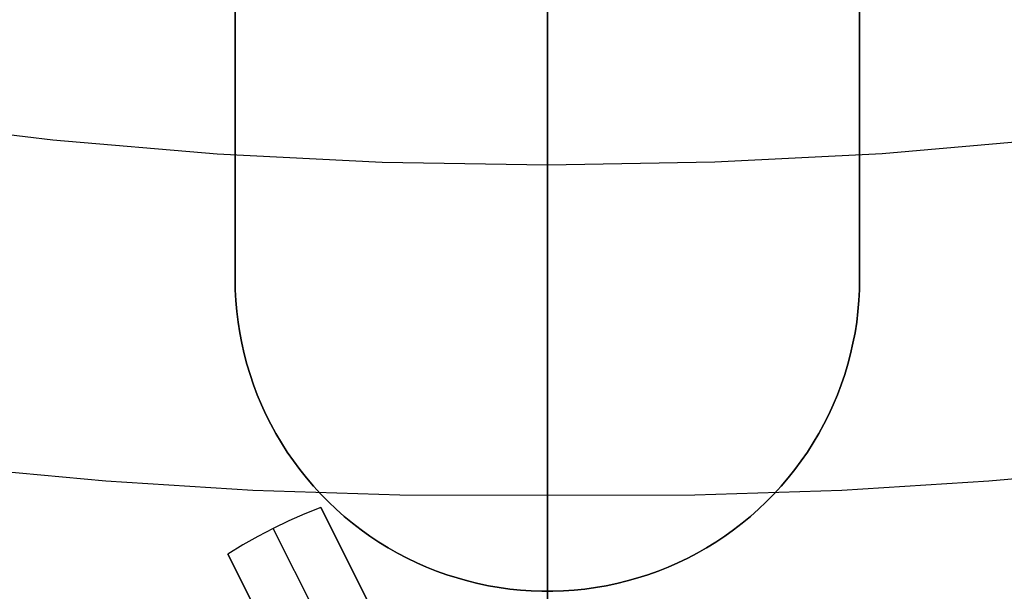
# Model space of a CAD drawing. Header units: millimetres. Extents: x 6038 to 7358, y -8545 to -7225.
# Tile 66 of 256: x 6693.25 to 6702.71, y -7935.8 to -7930.3. Entities that reach past the tile are written whole.
import ezdxf

# ---------------------------------------------------------------- set-up
doc = ezdxf.new("R2010")
doc.units = ezdxf.units.MM
doc.layers.add('color', color=7, linetype='Continuous')

msp = doc.modelspace()

# ---------------------------------------------------------------- linework, layer by layer
at = {"color": 7, "true_color": 0xffffff}
for p, q in [((6695.3164, -7920.7957, 261.0594), (6695.3164, -7932.7957, 261.0594)), ((6695.3164, -7932.7957, 258.0594), (6695.3164, -7920.7957, 258.0594)), ((6695.3164, -7920.7957, 259.5594), (6695.3164, -7932.7957, 259.5594)), ((6695.3164, -7932.7957, 258.0594), (6695.3164, -7920.7957, 258.0594)), ((6695.3164, -7920.7957, 261.0594), (6695.3164, -7932.7957, 261.0594)), ((6701.3164, -7932.7957, 261.0594), (6701.3164, -7920.7957, 261.0594)), ((6701.3164, -7920.7957, 258.0594), (6701.3164, -7932.7957, 258.0594)), ((6701.3164, -7932.7957, 259.5594), (6701.3164, -7920.7957, 259.5594)), ((6701.3164, -7920.7957, 258.0594), (6701.3164, -7932.7957, 258.0594)), ((6701.3164, -7932.7957, 261.0594), (6701.3164, -7920.7957, 261.0594)), ((6698.3164, -7930.8018, 202.9273), (6698.3164, -7929.7941, 202.4496)), ((6698.3164, -7930.8018, 202.9273), (6698.3164, -7929.7941, 202.4496)), ((6698.3164, -7930.4678, 104.8794), (6698.3164, -7930.0745, 104.9496)), ((6698.3164, -7930.4678, 104.8794), (6698.3164, -7930.0745, 104.9496)), ((6698.3164, -7931.1495, 201.9837), (6698.3164, -7930.1058, 201.4932)), ((6698.3164, -7931.1495, 201.9837), (6698.3164, -7930.1058, 201.4932)), ((6698.3164, -7930.3326, 61.5081), (6698.3164, -7930.2842, 61.4584)), ((6698.3164, -7930.3326, 61.5081), (6698.3164, -7930.2842, 61.4584)), ((6698.3164, -7930.3827, 61.5561), (6698.3164, -7930.3326, 61.5081)), ((6698.3164, -7930.3827, 61.5561), (6698.3164, -7930.3326, 61.5081)), ((6698.3164, -7930.4343, 61.6024), (6698.3164, -7930.3827, 61.5561)), ((6698.3164, -7930.4343, 61.6024), (6698.3164, -7930.3827, 61.5561)), ((6698.3164, -7930.4875, 61.6469), (6698.3164, -7930.4343, 61.6024)), ((6698.3164, -7930.4875, 61.6469), (6698.3164, -7930.4343, 61.6024)), ((6698.3164, -7930.8585, 104.7962), (6698.3164, -7930.4678, 104.8794)), ((6698.3164, -7930.8585, 104.7962), (6698.3164, -7930.4678, 104.8794)), ((6698.3164, -7930.5422, 61.6896), (6698.3164, -7930.4875, 61.6469)), ((6698.3164, -7930.5422, 61.6896), (6698.3164, -7930.4875, 61.6469)), ((6698.3164, -7930.5983, 61.7304), (6698.3164, -7930.5422, 61.6896)), ((6698.3164, -7930.5983, 61.7304), (6698.3164, -7930.5422, 61.6896)), ((6698.3164, -7930.6558, 61.7693), (6698.3164, -7930.5983, 61.7304)), ((6698.3164, -7930.6558, 61.7693), (6698.3164, -7930.5983, 61.7304)), ((6698.3164, -7930.7145, 61.8062), (6698.3164, -7930.6558, 61.7693)), ((6698.3164, -7930.7145, 61.8062), (6698.3164, -7930.6558, 61.7693)), ((6698.3164, -7930.7745, 61.8411), (6698.3164, -7930.7145, 61.8062)), ((6698.3164, -7930.7745, 61.8411), (6698.3164, -7930.7145, 61.8062)), ((6698.3164, -7930.8356, 61.8739), (6698.3164, -7930.7745, 61.8411)), ((6698.3164, -7930.8356, 61.8739), (6698.3164, -7930.7745, 61.8411)), ((6698.3164, -7931.7923, 203.4397), (6698.3164, -7930.8018, 202.9273)), ((6698.3164, -7931.7923, 203.4397), (6698.3164, -7930.8018, 202.9273)), ((6698.3164, -7930.8978, 61.9047), (6698.3164, -7930.8356, 61.8739)), ((6698.3164, -7930.8978, 61.9047), (6698.3164, -7930.8356, 61.8739)), ((6698.3164, -7931.2463, 104.7002), (6698.3164, -7930.8585, 104.7962)), ((6698.3164, -7931.2463, 104.7002), (6698.3164, -7930.8585, 104.7962)), ((6698.3164, -7930.961, 61.9333), (6698.3164, -7930.8978, 61.9047)), ((6698.3164, -7930.961, 61.9333), (6698.3164, -7930.8978, 61.9047)), ((6698.3164, -7931.0251, 61.9597), (6698.3164, -7930.961, 61.9333)), ((6698.3164, -7931.0251, 61.9597), (6698.3164, -7930.961, 61.9333)), ((6698.3164, -7931.0901, 61.984), (6698.3164, -7931.0251, 61.9597)), ((6698.3164, -7931.0901, 61.984), (6698.3164, -7931.0251, 61.9597)), ((6698.3164, -7931.1558, 62.006), (6698.3164, -7931.0901, 61.984)), ((6698.3164, -7931.1558, 62.006), (6698.3164, -7931.0901, 61.984)), ((6698.3164, -7932.1755, 202.5103), (6698.3164, -7931.1495, 201.9837)), ((6698.3164, -7932.1755, 202.5103), (6698.3164, -7931.1495, 201.9837)), ((6698.3164, -7931.2223, 62.0258), (6698.3164, -7931.1558, 62.006)), ((6698.3164, -7931.2223, 62.0258), (6698.3164, -7931.1558, 62.006)), ((6698.3164, -7931.2894, 62.0434), (6698.3164, -7931.2223, 62.0258)), ((6698.3164, -7931.2894, 62.0434), (6698.3164, -7931.2223, 62.0258)), ((6698.3164, -7931.6307, 104.5914), (6698.3164, -7931.2463, 104.7002)), ((6698.3164, -7931.6307, 104.5914), (6698.3164, -7931.2463, 104.7002)), ((6693.5647, -7931.4604, 62.1), (6691.9892, -7931.2736, 62.1)), ((6693.5647, -7931.4604, 62.1), (6691.9892, -7931.2736, 62.1)), ((6698.3164, -7931.3571, 62.0586), (6698.3164, -7931.2894, 62.0434)), ((6698.3164, -7931.3571, 62.0586), (6698.3164, -7931.2894, 62.0434)), ((6698.3164, -7931.4253, 62.0716), (6698.3164, -7931.3571, 62.0586)), ((6698.3164, -7931.4253, 62.0716), (6698.3164, -7931.3571, 62.0586)), ((6698.3164, -7931.4938, 62.0822), (6698.3164, -7931.4253, 62.0716)), ((6698.3164, -7931.4938, 62.0822), (6698.3164, -7931.4253, 62.0716)), ((6703.1345, -7931.4536, 62.1), (6701.5316, -7931.591, 62.1)), ((6703.1345, -7931.4536, 62.1), (6701.5316, -7931.591, 62.1)), ((6695.1456, -7931.5941, 62.1), (6693.5647, -7931.4604, 62.1)), ((6695.1456, -7931.5941, 62.1), (6693.5647, -7931.4604, 62.1)), ((6698.3164, -7931.5627, 62.0905), (6698.3164, -7931.4938, 62.0822)), ((6698.3164, -7931.5627, 62.0905), (6698.3164, -7931.4938, 62.0822)), ((6696.7301, -7931.6743, 62.1), (6695.1456, -7931.5941, 62.1)), ((6696.7301, -7931.6743, 62.1), (6695.1456, -7931.5941, 62.1)), ((6698.3164, -7931.6318, 62.0964), (6698.3164, -7931.5627, 62.0905)), ((6698.3164, -7931.6318, 62.0964), (6698.3164, -7931.5627, 62.0905)), ((6698.3164, -7932.0114, 104.4701), (6698.3164, -7931.6307, 104.5914)), ((6698.3164, -7932.0114, 104.4701), (6698.3164, -7931.6307, 104.5914)), ((6698.3164, -7931.7011, 62.1), (6698.3164, -7931.6318, 62.0964)), ((6698.3164, -7931.7011, 62.1), (6698.3164, -7931.6318, 62.0964)), ((6701.5316, -7931.591, 62.1), (6699.9249, -7931.6736, 62.1)), ((6701.5316, -7931.591, 62.1), (6699.9249, -7931.6736, 62.1)), ((6698.3164, -7931.7011, 62.1), (6696.7301, -7931.6743, 62.1)), ((6698.3164, -7931.7011, 62.1), (6696.7301, -7931.6743, 62.1)), ((6699.9249, -7931.6736, 62.1), (6698.3164, -7931.7011, 62.1)), ((6699.9249, -7931.6736, 62.1), (6698.3164, -7931.7011, 62.1)), ((6698.3164, -7936.2574, 62.1), (6698.3164, -7931.7011, 62.1)), ((6698.3164, -7936.2574, 62.1), (6698.3164, -7931.7011, 62.1)), ((6698.3164, -7932.7645, 203.9861), (6698.3164, -7931.7923, 203.4397)), ((6698.3164, -7932.7645, 203.9861), (6698.3164, -7931.7923, 203.4397)), ((6698.3164, -7932.3878, 104.3362), (6698.3164, -7932.0114, 104.4701)), ((6698.3164, -7932.3878, 104.3362), (6698.3164, -7932.0114, 104.4701)), ((6698.3164, -7933.1826, 203.0723), (6698.3164, -7932.1755, 202.5103)), ((6698.3164, -7933.1826, 203.0723), (6698.3164, -7932.1755, 202.5103)), ((6698.3164, -7932.7596, 104.1901), (6698.3164, -7932.3878, 104.3362)), ((6698.3164, -7932.7596, 104.1901), (6698.3164, -7932.3878, 104.3362)), ((6698.3164, -7933.1263, 104.0317), (6698.3164, -7932.7596, 104.1901)), ((6698.3164, -7933.1263, 104.0317), (6698.3164, -7932.7596, 104.1901)), ((6698.3164, -7933.7171, 204.566), (6698.3164, -7932.7645, 203.9861)), ((6698.3164, -7933.7171, 204.566), (6698.3164, -7932.7645, 203.9861)), ((6695.3164, -7932.7957, 258.0594), (6695.3181, -7932.8993, 258.0594)), ((6695.3164, -7932.7957, 261.0594), (6695.3164, -7932.7957, 258.0594)), ((6695.3181, -7932.8993, 261.0594), (6695.3164, -7932.7957, 261.0594)), ((6695.3181, -7932.8993, 259.5594), (6695.3164, -7932.7957, 259.5594)), ((6695.3164, -7932.7957, 261.0594), (6695.3164, -7932.7957, 258.0594)), ((6695.3164, -7932.7957, 258.0594), (6695.3181, -7932.8993, 258.0594)), ((6695.3181, -7932.8993, 261.0594), (6695.3164, -7932.7957, 261.0594)), ((6701.3146, -7932.8993, 258.0594), (6701.3164, -7932.7957, 258.0594)), ((6701.3164, -7932.7957, 261.0594), (6701.3146, -7932.8993, 261.0594)), ((6701.3164, -7932.7957, 259.5594), (6701.3146, -7932.8993, 259.5594)), ((6701.3146, -7932.8993, 258.0594), (6701.3164, -7932.7957, 258.0594)), ((6701.3164, -7932.7957, 261.0594), (6701.3146, -7932.8993, 261.0594)), ((6701.3164, -7932.7957, 258.0594), (6701.3164, -7932.7957, 261.0594)), ((6701.3164, -7932.7957, 258.0594), (6701.3164, -7932.7957, 261.0594)), ((6695.3181, -7932.8993, 258.0594), (6695.3235, -7933.0027, 258.0594)), ((6695.3235, -7933.0027, 261.0594), (6695.3181, -7932.8993, 261.0594)), ((6695.3235, -7933.0027, 259.5594), (6695.3181, -7932.8993, 259.5594)), ((6695.3181, -7932.8993, 258.0594), (6695.3235, -7933.0027, 258.0594)), ((6695.3235, -7933.0027, 261.0594), (6695.3181, -7932.8993, 261.0594)), ((6701.3092, -7933.0027, 258.0594), (6701.3146, -7932.8993, 258.0594)), ((6701.3146, -7932.8993, 261.0594), (6701.3092, -7933.0027, 261.0594)), ((6701.3146, -7932.8993, 259.5594), (6701.3092, -7933.0027, 259.5594)), ((6701.3092, -7933.0027, 258.0594), (6701.3146, -7932.8993, 258.0594)), ((6701.3146, -7932.8993, 261.0594), (6701.3092, -7933.0027, 261.0594)), ((6695.3235, -7933.0027, 258.0594), (6695.3324, -7933.1059, 258.0594)), ((6695.3324, -7933.1059, 261.0594), (6695.3235, -7933.0027, 261.0594)), ((6695.3324, -7933.1059, 259.5594), (6695.3235, -7933.0027, 259.5594)), ((6695.3235, -7933.0027, 258.0594), (6695.3324, -7933.1059, 258.0594)), ((6695.3324, -7933.1059, 261.0594), (6695.3235, -7933.0027, 261.0594)), ((6701.3003, -7933.1059, 258.0594), (6701.3092, -7933.0027, 258.0594)), ((6701.3092, -7933.0027, 261.0594), (6701.3003, -7933.1059, 261.0594)), ((6701.3092, -7933.0027, 259.5594), (6701.3003, -7933.1059, 259.5594)), ((6701.3003, -7933.1059, 258.0594), (6701.3092, -7933.0027, 258.0594)), ((6701.3092, -7933.0027, 261.0594), (6701.3003, -7933.1059, 261.0594)), ((6695.3324, -7933.1059, 258.0594), (6695.3449, -7933.2087, 258.0594)), ((6695.3449, -7933.2087, 261.0594), (6695.3324, -7933.1059, 261.0594)), ((6695.3449, -7933.2087, 259.5594), (6695.3324, -7933.1059, 259.5594)), ((6695.3324, -7933.1059, 258.0594), (6695.3449, -7933.2087, 258.0594)), ((6695.3449, -7933.2087, 261.0594), (6695.3324, -7933.1059, 261.0594)), ((6698.3164, -7933.4877, 103.8613), (6698.3164, -7933.1263, 104.0317)), ((6698.3164, -7933.4877, 103.8613), (6698.3164, -7933.1263, 104.0317)), ((6701.2878, -7933.2087, 258.0594), (6701.3003, -7933.1059, 258.0594)), ((6701.3003, -7933.1059, 261.0594), (6701.2878, -7933.2087, 261.0594)), ((6701.3003, -7933.1059, 259.5594), (6701.2878, -7933.2087, 259.5594)), ((6701.2878, -7933.2087, 258.0594), (6701.3003, -7933.1059, 258.0594)), ((6701.3003, -7933.1059, 261.0594), (6701.2878, -7933.2087, 261.0594)), ((6695.3449, -7933.2087, 258.0594), (6695.3609, -7933.311, 258.0594)), ((6695.3609, -7933.311, 261.0594), (6695.3449, -7933.2087, 261.0594)), ((6695.3609, -7933.311, 259.5594), (6695.3449, -7933.2087, 259.5594)), ((6695.3449, -7933.2087, 258.0594), (6695.3609, -7933.311, 258.0594)), ((6695.3609, -7933.311, 261.0594), (6695.3449, -7933.2087, 261.0594)), ((6698.3164, -7934.1695, 203.669), (6698.3164, -7933.1826, 203.0723)), ((6698.3164, -7934.1695, 203.669), (6698.3164, -7933.1826, 203.0723)), ((6701.2718, -7933.311, 258.0594), (6701.2878, -7933.2087, 258.0594)), ((6701.2878, -7933.2087, 261.0594), (6701.2718, -7933.311, 261.0594)), ((6701.2878, -7933.2087, 259.5594), (6701.2718, -7933.311, 259.5594)), ((6701.2718, -7933.311, 258.0594), (6701.2878, -7933.2087, 258.0594)), ((6701.2878, -7933.2087, 261.0594), (6701.2718, -7933.311, 261.0594)), ((6695.3609, -7933.311, 258.0594), (6695.3805, -7933.4127, 258.0594)), ((6695.3805, -7933.4127, 261.0594), (6695.3609, -7933.311, 261.0594)), ((6695.3805, -7933.4127, 259.5594), (6695.3609, -7933.311, 259.5594)), ((6695.3609, -7933.311, 258.0594), (6695.3805, -7933.4127, 258.0594)), ((6695.3805, -7933.4127, 261.0594), (6695.3609, -7933.311, 261.0594)), ((6701.2522, -7933.4127, 258.0594), (6701.2718, -7933.311, 258.0594)), ((6701.2718, -7933.311, 261.0594), (6701.2522, -7933.4127, 261.0594)), ((6701.2718, -7933.311, 259.5594), (6701.2522, -7933.4127, 259.5594)), ((6701.2522, -7933.4127, 258.0594), (6701.2718, -7933.311, 258.0594)), ((6701.2718, -7933.311, 261.0594), (6701.2522, -7933.4127, 261.0594)), ((6695.3805, -7933.4127, 258.0594), (6695.4035, -7933.5137, 258.0594)), ((6695.4035, -7933.5137, 261.0594), (6695.3805, -7933.4127, 261.0594)), ((6695.4035, -7933.5137, 259.5594), (6695.3805, -7933.4127, 259.5594)), ((6695.3805, -7933.4127, 258.0594), (6695.4035, -7933.5137, 258.0594)), ((6695.4035, -7933.5137, 261.0594), (6695.3805, -7933.4127, 261.0594)), ((6701.2292, -7933.5137, 258.0594), (6701.2522, -7933.4127, 258.0594)), ((6701.2522, -7933.4127, 261.0594), (6701.2292, -7933.5137, 261.0594)), ((6701.2522, -7933.4127, 259.5594), (6701.2292, -7933.5137, 259.5594)), ((6701.2292, -7933.5137, 258.0594), (6701.2522, -7933.4127, 258.0594)), ((6701.2522, -7933.4127, 261.0594), (6701.2292, -7933.5137, 261.0594)), ((6695.4035, -7933.5137, 258.0594), (6695.43, -7933.6138, 258.0594)), ((6695.43, -7933.6138, 261.0594), (6695.4035, -7933.5137, 261.0594)), ((6695.43, -7933.6138, 259.5594), (6695.4035, -7933.5137, 259.5594)), ((6695.4035, -7933.5137, 258.0594), (6695.43, -7933.6138, 258.0594)), ((6695.43, -7933.6138, 261.0594), (6695.4035, -7933.5137, 261.0594)), ((6698.3164, -7933.8432, 103.6792), (6698.3164, -7933.4877, 103.8613)), ((6698.3164, -7933.8432, 103.6792), (6698.3164, -7933.4877, 103.8613)), ((6701.2027, -7933.6138, 258.0594), (6701.2292, -7933.5137, 258.0594)), ((6701.2292, -7933.5137, 261.0594), (6701.2027, -7933.6138, 261.0594)), ((6701.2292, -7933.5137, 259.5594), (6701.2027, -7933.6138, 259.5594)), ((6701.2027, -7933.6138, 258.0594), (6701.2292, -7933.5137, 258.0594)), ((6701.2292, -7933.5137, 261.0594), (6701.2027, -7933.6138, 261.0594)), ((6695.43, -7933.6138, 258.0594), (6695.46, -7933.7129, 258.0594)), ((6695.46, -7933.7129, 261.0594), (6695.43, -7933.6138, 261.0594)), ((6695.46, -7933.7129, 259.5594), (6695.43, -7933.6138, 259.5594)), ((6695.43, -7933.6138, 258.0594), (6695.46, -7933.7129, 258.0594)), ((6695.46, -7933.7129, 261.0594), (6695.43, -7933.6138, 261.0594)), ((6701.1727, -7933.7129, 258.0594), (6701.2027, -7933.6138, 258.0594)), ((6701.2027, -7933.6138, 261.0594), (6701.1727, -7933.7129, 261.0594)), ((6701.2027, -7933.6138, 259.5594), (6701.1727, -7933.7129, 259.5594)), ((6701.1727, -7933.7129, 258.0594), (6701.2027, -7933.6138, 258.0594)), ((6701.2027, -7933.6138, 261.0594), (6701.1727, -7933.7129, 261.0594)), ((6695.46, -7933.7129, 258.0594), (6695.4934, -7933.811, 258.0594)), ((6695.4934, -7933.811, 261.0594), (6695.46, -7933.7129, 261.0594)), ((6695.4934, -7933.811, 259.5594), (6695.46, -7933.7129, 259.5594)), ((6695.46, -7933.7129, 258.0594), (6695.4934, -7933.811, 258.0594)), ((6695.4934, -7933.811, 261.0594), (6695.46, -7933.7129, 261.0594)), ((6698.3164, -7934.649, 205.1785), (6698.3164, -7933.7171, 204.566)), ((6698.3164, -7934.649, 205.1785), (6698.3164, -7933.7171, 204.566)), ((6701.1393, -7933.811, 258.0594), (6701.1727, -7933.7129, 258.0594)), ((6701.1727, -7933.7129, 261.0594), (6701.1393, -7933.811, 261.0594)), ((6701.1727, -7933.7129, 259.5594), (6701.1393, -7933.811, 259.5594)), ((6701.1393, -7933.811, 258.0594), (6701.1727, -7933.7129, 258.0594)), ((6701.1727, -7933.7129, 261.0594), (6701.1393, -7933.811, 261.0594)), ((6695.4934, -7933.811, 258.0594), (6695.5301, -7933.9078, 258.0594)), ((6695.5301, -7933.9078, 261.0594), (6695.4934, -7933.811, 261.0594)), ((6695.5301, -7933.9078, 259.5594), (6695.4934, -7933.811, 259.5594)), ((6695.4934, -7933.811, 258.0594), (6695.5301, -7933.9078, 258.0594)), ((6695.5301, -7933.9078, 261.0594), (6695.4934, -7933.811, 261.0594)), ((6701.1026, -7933.9078, 258.0594), (6701.1393, -7933.811, 258.0594)), ((6701.1393, -7933.811, 261.0594), (6701.1026, -7933.9078, 261.0594)), ((6701.1393, -7933.811, 259.5594), (6701.1026, -7933.9078, 259.5594)), ((6701.1026, -7933.9078, 258.0594), (6701.1393, -7933.811, 258.0594)), ((6701.1393, -7933.811, 261.0594), (6701.1026, -7933.9078, 261.0594)), ((6695.5301, -7933.9078, 258.0594), (6695.5701, -7934.0033, 258.0594)), ((6695.5701, -7934.0033, 261.0594), (6695.5301, -7933.9078, 261.0594)), ((6695.5701, -7934.0033, 259.5594), (6695.5301, -7933.9078, 259.5594)), ((6695.5301, -7933.9078, 258.0594), (6695.5701, -7934.0033, 258.0594)), ((6695.5701, -7934.0033, 261.0594), (6695.5301, -7933.9078, 261.0594)), ((6698.3164, -7934.1926, 103.4853), (6698.3164, -7933.8432, 103.6792)), ((6698.3164, -7934.1926, 103.4853), (6698.3164, -7933.8432, 103.6792)), ((6701.0626, -7934.0033, 258.0594), (6701.1026, -7933.9078, 258.0594)), ((6701.1026, -7933.9078, 261.0594), (6701.0626, -7934.0033, 261.0594)), ((6701.1026, -7933.9078, 259.5594), (6701.0626, -7934.0033, 259.5594)), ((6701.0626, -7934.0033, 258.0594), (6701.1026, -7933.9078, 258.0594)), ((6701.1026, -7933.9078, 261.0594), (6701.0626, -7934.0033, 261.0594)), ((6695.5701, -7934.0033, 258.0594), (6695.6134, -7934.0974, 258.0594)), ((6695.6134, -7934.0974, 261.0594), (6695.5701, -7934.0033, 261.0594)), ((6695.6134, -7934.0974, 259.5594), (6695.5701, -7934.0033, 259.5594)), ((6695.5701, -7934.0033, 258.0594), (6695.6134, -7934.0974, 258.0594)), ((6695.6134, -7934.0974, 261.0594), (6695.5701, -7934.0033, 261.0594)), ((6701.0193, -7934.0974, 258.0594), (6701.0626, -7934.0033, 258.0594)), ((6701.0626, -7934.0033, 261.0594), (6701.0193, -7934.0974, 261.0594)), ((6701.0626, -7934.0033, 259.5594), (6701.0193, -7934.0974, 259.5594)), ((6701.0193, -7934.0974, 258.0594), (6701.0626, -7934.0033, 258.0594)), ((6701.0626, -7934.0033, 261.0594), (6701.0193, -7934.0974, 261.0594)), ((6695.6134, -7934.0974, 258.0594), (6695.66, -7934.1899, 258.0594)), ((6695.66, -7934.1899, 261.0594), (6695.6134, -7934.0974, 261.0594)), ((6695.66, -7934.1899, 259.5594), (6695.6134, -7934.0974, 259.5594)), ((6695.6134, -7934.0974, 258.0594), (6695.66, -7934.1899, 258.0594)), ((6695.66, -7934.1899, 261.0594), (6695.6134, -7934.0974, 261.0594)), ((6700.9727, -7934.1899, 258.0594), (6701.0193, -7934.0974, 258.0594)), ((6701.0193, -7934.0974, 261.0594), (6700.9727, -7934.1899, 261.0594)), ((6701.0193, -7934.0974, 259.5594), (6700.9727, -7934.1899, 259.5594)), ((6700.9727, -7934.1899, 258.0594), (6701.0193, -7934.0974, 258.0594)), ((6701.0193, -7934.0974, 261.0594), (6700.9727, -7934.1899, 261.0594)), ((6695.66, -7934.1899, 258.0594), (6695.7097, -7934.2808, 258.0594)), ((6695.7097, -7934.2808, 261.0594), (6695.66, -7934.1899, 261.0594)), ((6695.7097, -7934.2808, 259.5594), (6695.66, -7934.1899, 259.5594)), ((6695.66, -7934.1899, 258.0594), (6695.7097, -7934.2808, 258.0594)), ((6695.7097, -7934.2808, 261.0594), (6695.66, -7934.1899, 261.0594)), ((6698.3164, -7935.135, 204.2997), (6698.3164, -7934.1695, 203.669)), ((6698.3164, -7935.135, 204.2997), (6698.3164, -7934.1695, 203.669)), ((6698.3164, -7934.5354, 103.2801), (6698.3164, -7934.1926, 103.4853)), ((6698.3164, -7934.5354, 103.2801), (6698.3164, -7934.1926, 103.4853)), ((6700.923, -7934.2808, 258.0594), (6700.9727, -7934.1899, 258.0594)), ((6700.9727, -7934.1899, 261.0594), (6700.923, -7934.2808, 261.0594)), ((6700.9727, -7934.1899, 259.5594), (6700.923, -7934.2808, 259.5594)), ((6700.923, -7934.2808, 258.0594), (6700.9727, -7934.1899, 258.0594)), ((6700.9727, -7934.1899, 261.0594), (6700.923, -7934.2808, 261.0594)), ((6695.7097, -7934.2808, 258.0594), (6695.7625, -7934.3698, 258.0594)), ((6695.7625, -7934.3698, 261.0594), (6695.7097, -7934.2808, 261.0594)), ((6695.7625, -7934.3698, 259.5594), (6695.7097, -7934.2808, 259.5594)), ((6695.7097, -7934.2808, 258.0594), (6695.7625, -7934.3698, 258.0594)), ((6695.7625, -7934.3698, 261.0594), (6695.7097, -7934.2808, 261.0594)), ((6700.8702, -7934.3698, 258.0594), (6700.923, -7934.2808, 258.0594)), ((6700.923, -7934.2808, 261.0594), (6700.8702, -7934.3698, 261.0594)), ((6700.923, -7934.2808, 259.5594), (6700.8702, -7934.3698, 259.5594)), ((6700.8702, -7934.3698, 258.0594), (6700.923, -7934.2808, 258.0594)), ((6700.923, -7934.2808, 261.0594), (6700.8702, -7934.3698, 261.0594)), ((6695.7625, -7934.3698, 258.0594), (6695.8184, -7934.4571, 258.0594)), ((6695.8184, -7934.4571, 261.0594), (6695.7625, -7934.3698, 261.0594)), ((6695.8184, -7934.4571, 259.5594), (6695.7625, -7934.3698, 259.5594)), ((6695.7625, -7934.3698, 258.0594), (6695.8184, -7934.4571, 258.0594)), ((6695.8184, -7934.4571, 261.0594), (6695.7625, -7934.3698, 261.0594)), ((6700.8144, -7934.4571, 258.0594), (6700.8702, -7934.3698, 258.0594)), ((6700.8702, -7934.3698, 261.0594), (6700.8144, -7934.4571, 261.0594)), ((6700.8702, -7934.3698, 259.5594), (6700.8144, -7934.4571, 259.5594)), ((6700.8144, -7934.4571, 258.0594), (6700.8702, -7934.3698, 258.0594)), ((6700.8702, -7934.3698, 261.0594), (6700.8144, -7934.4571, 261.0594)), ((6695.8184, -7934.4571, 258.0594), (6695.8772, -7934.5423, 258.0594)), ((6695.8772, -7934.5423, 261.0594), (6695.8184, -7934.4571, 261.0594)), ((6695.8772, -7934.5423, 259.5594), (6695.8184, -7934.4571, 259.5594)), ((6695.8184, -7934.4571, 258.0594), (6695.8772, -7934.5423, 258.0594)), ((6695.8772, -7934.5423, 261.0594), (6695.8184, -7934.4571, 261.0594)), ((6700.7555, -7934.5423, 258.0594), (6700.8144, -7934.4571, 258.0594)), ((6700.8144, -7934.4571, 261.0594), (6700.7555, -7934.5423, 261.0594)), ((6700.8144, -7934.4571, 259.5594), (6700.7555, -7934.5423, 259.5594)), ((6700.7555, -7934.5423, 258.0594), (6700.8144, -7934.4571, 258.0594)), ((6700.8144, -7934.4571, 261.0594), (6700.7555, -7934.5423, 261.0594)), ((6695.8772, -7934.5423, 258.0594), (6695.9389, -7934.6254, 258.0594)), ((6695.9389, -7934.6254, 261.0594), (6695.8772, -7934.5423, 261.0594)), ((6695.9389, -7934.6254, 259.5594), (6695.8772, -7934.5423, 259.5594)), ((6695.8772, -7934.5423, 258.0594), (6695.9389, -7934.6254, 258.0594)), ((6695.9389, -7934.6254, 261.0594), (6695.8772, -7934.5423, 261.0594)), ((6698.3164, -7934.8712, 103.0637), (6698.3164, -7934.5354, 103.2801)), ((6698.3164, -7934.8712, 103.0637), (6698.3164, -7934.5354, 103.2801)), ((6700.6938, -7934.6254, 258.0594), (6700.7555, -7934.5423, 258.0594)), ((6700.7555, -7934.5423, 261.0594), (6700.6938, -7934.6254, 261.0594)), ((6700.7555, -7934.5423, 259.5594), (6700.6938, -7934.6254, 259.5594)), ((6700.6938, -7934.6254, 258.0594), (6700.7555, -7934.5423, 258.0594)), ((6700.7555, -7934.5423, 261.0594), (6700.6938, -7934.6254, 261.0594)), ((6692.672, -7934.6029, 103.0637), (6694.0766, -7934.7348, 103.0637)), ((6692.672, -7934.6029, 103.0637), (6694.0766, -7934.7348, 103.0637)), ((6695.9389, -7934.6254, 258.0594), (6696.0035, -7934.7064, 258.0594)), ((6696.0035, -7934.7064, 261.0594), (6695.9389, -7934.6254, 261.0594)), ((6696.0035, -7934.7064, 259.5594), (6695.9389, -7934.6254, 259.5594)), ((6695.9389, -7934.6254, 258.0594), (6696.0035, -7934.7064, 258.0594)), ((6696.0035, -7934.7064, 261.0594), (6695.9389, -7934.6254, 261.0594)), ((6698.3164, -7935.559, 205.8231), (6698.3164, -7934.649, 205.1785)), ((6698.3164, -7935.559, 205.8231), (6698.3164, -7934.649, 205.1785)), ((6700.6292, -7934.7064, 258.0594), (6700.6938, -7934.6254, 258.0594)), ((6700.6938, -7934.6254, 261.0594), (6700.6292, -7934.7064, 261.0594)), ((6700.6938, -7934.6254, 259.5594), (6700.6292, -7934.7064, 259.5594)), ((6700.6292, -7934.7064, 258.0594), (6700.6938, -7934.6254, 258.0594)), ((6700.6938, -7934.6254, 261.0594), (6700.6292, -7934.7064, 261.0594)), ((6702.5561, -7934.7348, 103.0637), (6703.9607, -7934.6029, 103.0637)), ((6702.5561, -7934.7348, 103.0637), (6703.9607, -7934.6029, 103.0637)), ((6694.0766, -7934.7348, 103.0637), (6695.4862, -7934.8238, 103.0637)), ((6694.0766, -7934.7348, 103.0637), (6695.4862, -7934.8238, 103.0637)), ((6696.0035, -7934.7064, 258.0594), (6696.0708, -7934.7851, 258.0594)), ((6696.0708, -7934.7851, 261.0594), (6696.0035, -7934.7064, 261.0594)), ((6696.0708, -7934.7851, 259.5594), (6696.0035, -7934.7064, 259.5594)), ((6696.0035, -7934.7064, 258.0594), (6696.0708, -7934.7851, 258.0594)), ((6696.0708, -7934.7851, 261.0594), (6696.0035, -7934.7064, 261.0594)), ((6700.5619, -7934.7851, 258.0594), (6700.6292, -7934.7064, 258.0594)), ((6700.6292, -7934.7064, 261.0594), (6700.5619, -7934.7851, 261.0594)), ((6700.6292, -7934.7064, 259.5594), (6700.5619, -7934.7851, 259.5594)), ((6700.5619, -7934.7851, 258.0594), (6700.6292, -7934.7064, 258.0594)), ((6700.6292, -7934.7064, 261.0594), (6700.5619, -7934.7851, 261.0594)), ((6701.1465, -7934.8238, 103.0637), (6702.5561, -7934.7348, 103.0637)), ((6701.1465, -7934.8238, 103.0637), (6702.5561, -7934.7348, 103.0637)), ((6695.4862, -7934.8238, 103.0637), (6696.8997, -7934.8695, 103.0637)), ((6695.4862, -7934.8238, 103.0637), (6696.8997, -7934.8695, 103.0637)), ((6696.0708, -7934.7851, 258.0594), (6696.1408, -7934.8614, 258.0594)), ((6696.1408, -7934.8614, 261.0594), (6696.0708, -7934.7851, 261.0594)), ((6696.1408, -7934.8614, 259.5594), (6696.0708, -7934.7851, 259.5594)), ((6696.0708, -7934.7851, 258.0594), (6696.1408, -7934.8614, 258.0594)), ((6696.1408, -7934.8614, 261.0594), (6696.0708, -7934.7851, 261.0594)), ((6699.733, -7934.8695, 103.0637), (6701.1465, -7934.8238, 103.0637)), ((6699.733, -7934.8695, 103.0637), (6701.1465, -7934.8238, 103.0637)), ((6700.4919, -7934.8614, 258.0594), (6700.5619, -7934.7851, 258.0594)), ((6700.5619, -7934.7851, 261.0594), (6700.4919, -7934.8614, 261.0594)), ((6700.5619, -7934.7851, 259.5594), (6700.4919, -7934.8614, 259.5594)), ((6700.4919, -7934.8614, 258.0594), (6700.5619, -7934.7851, 258.0594)), ((6700.5619, -7934.7851, 261.0594), (6700.4919, -7934.8614, 261.0594)), ((6696.1408, -7934.8614, 258.0594), (6696.2134, -7934.9353, 258.0594)), ((6696.2134, -7934.9353, 261.0594), (6696.1408, -7934.8614, 261.0594)), ((6696.2134, -7934.9353, 259.5594), (6696.1408, -7934.8614, 259.5594)), ((6696.1408, -7934.8614, 258.0594), (6696.2134, -7934.9353, 258.0594)), ((6696.2134, -7934.9353, 261.0594), (6696.1408, -7934.8614, 261.0594)), ((6696.2134, -7934.9353, 258.0594), (6696.2885, -7935.0066, 258.0594)), ((6696.2885, -7935.0066, 261.0594), (6696.2134, -7934.9353, 261.0594)), ((6696.2885, -7935.0066, 259.5594), (6696.2134, -7934.9353, 259.5594)), ((6696.2134, -7934.9353, 258.0594), (6696.2885, -7935.0066, 258.0594)), ((6696.2885, -7935.0066, 261.0594), (6696.2134, -7934.9353, 261.0594)), ((6696.8997, -7934.8695, 103.0637), (6698.3164, -7934.8712, 103.0637)), ((6696.8997, -7934.8695, 103.0637), (6698.3164, -7934.8712, 103.0637)), ((6698.3164, -7934.8712, 103.0637), (6699.733, -7934.8695, 103.0637)), ((6698.3164, -7934.8712, 103.0637), (6699.733, -7934.8695, 103.0637)), ((6698.3164, -7955.8779, 89.0308), (6698.3164, -7934.8712, 103.0637)), ((6698.3164, -7955.8779, 89.0308), (6698.3164, -7934.8712, 103.0637)), ((6700.3442, -7935.0066, 258.0594), (6700.4193, -7934.9353, 258.0594)), ((6700.4193, -7934.9353, 261.0594), (6700.3442, -7935.0066, 261.0594)), ((6700.4193, -7934.9353, 259.5594), (6700.3442, -7935.0066, 259.5594)), ((6700.3442, -7935.0066, 258.0594), (6700.4193, -7934.9353, 258.0594)), ((6700.4193, -7934.9353, 261.0594), (6700.3442, -7935.0066, 261.0594)), ((6700.4193, -7934.9353, 258.0594), (6700.4919, -7934.8614, 258.0594)), ((6700.4919, -7934.8614, 261.0594), (6700.4193, -7934.9353, 261.0594)), ((6700.4919, -7934.8614, 259.5594), (6700.4193, -7934.9353, 259.5594)), ((6700.4193, -7934.9353, 258.0594), (6700.4919, -7934.8614, 258.0594)), ((6700.4919, -7934.8614, 261.0594), (6700.4193, -7934.9353, 261.0594)), ((6696.2885, -7935.0066, 258.0594), (6696.366, -7935.0753, 258.0594)), ((6696.366, -7935.0753, 261.0594), (6696.2885, -7935.0066, 261.0594)), ((6696.366, -7935.0753, 259.5594), (6696.2885, -7935.0066, 259.5594)), ((6696.2885, -7935.0066, 258.0594), (6696.366, -7935.0753, 258.0594)), ((6696.366, -7935.0753, 261.0594), (6696.2885, -7935.0066, 261.0594)), ((6700.2667, -7935.0753, 258.0594), (6700.3442, -7935.0066, 258.0594)), ((6700.3442, -7935.0066, 261.0594), (6700.2667, -7935.0753, 261.0594)), ((6700.3442, -7935.0066, 259.5594), (6700.2667, -7935.0753, 259.5594)), ((6700.2667, -7935.0753, 258.0594), (6700.3442, -7935.0066, 258.0594)), ((6700.3442, -7935.0066, 261.0594), (6700.2667, -7935.0753, 261.0594)), ((6696.366, -7935.0753, 258.0594), (6696.4459, -7935.1412, 258.0594)), ((6696.4459, -7935.1412, 261.0594), (6696.366, -7935.0753, 261.0594)), ((6696.4459, -7935.1412, 259.5594), (6696.366, -7935.0753, 259.5594)), ((6696.366, -7935.0753, 258.0594), (6696.4459, -7935.1412, 258.0594)), ((6696.4459, -7935.1412, 261.0594), (6696.366, -7935.0753, 261.0594)), ((6696.4459, -7935.1412, 258.0594), (6696.528, -7935.2044, 258.0594)), ((6696.528, -7935.2044, 261.0594), (6696.4459, -7935.1412, 261.0594)), ((6696.528, -7935.2044, 259.5594), (6696.4459, -7935.1412, 259.5594)), ((6696.4459, -7935.1412, 258.0594), (6696.528, -7935.2044, 258.0594)), ((6696.528, -7935.2044, 261.0594), (6696.4459, -7935.1412, 261.0594)), ((6698.3164, -7936.078, 204.9636), (6698.3164, -7935.135, 204.2997)), ((6698.3164, -7936.078, 204.9636), (6698.3164, -7935.135, 204.2997)), ((6700.1047, -7935.2044, 258.0594), (6700.1868, -7935.1412, 258.0594)), ((6700.1868, -7935.1412, 261.0594), (6700.1047, -7935.2044, 261.0594)), ((6700.1868, -7935.1412, 259.5594), (6700.1047, -7935.2044, 259.5594)), ((6700.1047, -7935.2044, 258.0594), (6700.1868, -7935.1412, 258.0594)), ((6700.1868, -7935.1412, 261.0594), (6700.1047, -7935.2044, 261.0594)), ((6700.1868, -7935.1412, 258.0594), (6700.2667, -7935.0753, 258.0594)), ((6700.2667, -7935.0753, 261.0594), (6700.1868, -7935.1412, 261.0594)), ((6700.2667, -7935.0753, 259.5594), (6700.1868, -7935.1412, 259.5594)), ((6700.1868, -7935.1412, 258.0594), (6700.2667, -7935.0753, 258.0594)), ((6700.2667, -7935.0753, 261.0594), (6700.1868, -7935.1412, 261.0594)), ((6696.528, -7935.2044, 258.0594), (6696.6122, -7935.2647, 258.0594)), ((6696.6122, -7935.2647, 261.0594), (6696.528, -7935.2044, 261.0594)), ((6696.6122, -7935.2647, 259.5594), (6696.528, -7935.2044, 259.5594)), ((6696.528, -7935.2044, 258.0594), (6696.6122, -7935.2647, 258.0594)), ((6696.6122, -7935.2647, 261.0594), (6696.528, -7935.2044, 261.0594)), ((6700.0205, -7935.2647, 258.0594), (6700.1047, -7935.2044, 258.0594)), ((6700.1047, -7935.2044, 261.0594), (6700.0205, -7935.2647, 261.0594)), ((6700.1047, -7935.2044, 259.5594), (6700.0205, -7935.2647, 259.5594)), ((6700.0205, -7935.2647, 258.0594), (6700.1047, -7935.2044, 258.0594)), ((6700.1047, -7935.2044, 261.0594), (6700.0205, -7935.2647, 261.0594)), ((6696.6122, -7935.2647, 258.0594), (6696.6984, -7935.322, 258.0594)), ((6696.6984, -7935.322, 261.0594), (6696.6122, -7935.2647, 261.0594)), ((6696.6984, -7935.322, 259.5594), (6696.6122, -7935.2647, 259.5594)), ((6696.6122, -7935.2647, 258.0594), (6696.6984, -7935.322, 258.0594)), ((6696.6984, -7935.322, 261.0594), (6696.6122, -7935.2647, 261.0594)), ((6696.6984, -7935.322, 258.0594), (6696.7866, -7935.3764, 258.0594)), ((6696.7866, -7935.3764, 261.0594), (6696.6984, -7935.322, 261.0594)), ((6696.7866, -7935.3764, 259.5594), (6696.6984, -7935.322, 259.5594)), ((6696.6984, -7935.322, 258.0594), (6696.7866, -7935.3764, 258.0594)), ((6696.7866, -7935.3764, 261.0594), (6696.6984, -7935.322, 261.0594)), ((6699.8461, -7935.3764, 258.0594), (6699.9343, -7935.322, 258.0594)), ((6699.9343, -7935.322, 261.0594), (6699.8461, -7935.3764, 261.0594)), ((6699.9343, -7935.322, 259.5594), (6699.8461, -7935.3764, 259.5594)), ((6699.8461, -7935.3764, 258.0594), (6699.9343, -7935.322, 258.0594)), ((6699.9343, -7935.322, 261.0594), (6699.8461, -7935.3764, 261.0594)), ((6699.9343, -7935.322, 258.0594), (6700.0205, -7935.2647, 258.0594)), ((6700.0205, -7935.2647, 261.0594), (6699.9343, -7935.322, 261.0594)), ((6700.0205, -7935.2647, 259.5594), (6699.9343, -7935.322, 259.5594)), ((6699.9343, -7935.322, 258.0594), (6700.0205, -7935.2647, 258.0594)), ((6700.0205, -7935.2647, 261.0594), (6699.9343, -7935.322, 261.0594)), ((6696.7866, -7935.3764, 258.0594), (6696.8765, -7935.4276, 258.0594)), ((6696.8765, -7935.4276, 261.0594), (6696.7866, -7935.3764, 261.0594)), ((6696.8765, -7935.4276, 259.5594), (6696.7866, -7935.3764, 259.5594)), ((6696.7866, -7935.3764, 258.0594), (6696.8765, -7935.4276, 258.0594)), ((6696.8765, -7935.4276, 261.0594), (6696.7866, -7935.3764, 261.0594)), ((6699.7562, -7935.4276, 258.0594), (6699.8461, -7935.3764, 258.0594)), ((6699.8461, -7935.3764, 261.0594), (6699.7562, -7935.4276, 261.0594)), ((6699.8461, -7935.3764, 259.5594), (6699.7562, -7935.4276, 259.5594)), ((6699.7562, -7935.4276, 258.0594), (6699.8461, -7935.3764, 258.0594)), ((6699.8461, -7935.3764, 261.0594), (6699.7562, -7935.4276, 261.0594)), ((6696.8765, -7935.4276, 258.0594), (6696.9682, -7935.4758, 258.0594)), ((6696.9682, -7935.4758, 261.0594), (6696.8765, -7935.4276, 261.0594)), ((6696.9682, -7935.4758, 259.5594), (6696.8765, -7935.4276, 259.5594)), ((6696.8765, -7935.4276, 258.0594), (6696.9682, -7935.4758, 258.0594)), ((6696.9682, -7935.4758, 261.0594), (6696.8765, -7935.4276, 261.0594)), ((6696.9682, -7935.4758, 258.0594), (6697.0615, -7935.5207, 258.0594)), ((6697.0615, -7935.5207, 261.0594), (6696.9682, -7935.4758, 261.0594)), ((6697.0615, -7935.5207, 259.5594), (6696.9682, -7935.4758, 259.5594)), ((6696.9682, -7935.4758, 258.0594), (6697.0615, -7935.5207, 258.0594)), ((6697.0615, -7935.5207, 261.0594), (6696.9682, -7935.4758, 261.0594)), ((6697.0615, -7935.5207, 258.0594), (6697.1564, -7935.5624, 258.0594)), ((6697.1564, -7935.5624, 261.0594), (6697.0615, -7935.5207, 261.0594)), ((6697.1564, -7935.5624, 259.5594), (6697.0615, -7935.5207, 259.5594)), ((6697.0615, -7935.5207, 258.0594), (6697.1564, -7935.5624, 258.0594)), ((6697.1564, -7935.5624, 261.0594), (6697.0615, -7935.5207, 261.0594)), ((6699.4764, -7935.5624, 258.0594), (6699.5712, -7935.5207, 258.0594)), ((6699.5712, -7935.5207, 261.0594), (6699.4764, -7935.5624, 261.0594)), ((6699.5712, -7935.5207, 259.5594), (6699.4764, -7935.5624, 259.5594)), ((6699.4764, -7935.5624, 258.0594), (6699.5712, -7935.5207, 258.0594)), ((6699.5712, -7935.5207, 261.0594), (6699.4764, -7935.5624, 261.0594)), ((6699.5712, -7935.5207, 258.0594), (6699.6645, -7935.4758, 258.0594)), ((6699.6645, -7935.4758, 261.0594), (6699.5712, -7935.5207, 261.0594)), ((6699.6645, -7935.4758, 259.5594), (6699.5712, -7935.5207, 259.5594)), ((6699.5712, -7935.5207, 258.0594), (6699.6645, -7935.4758, 258.0594)), ((6699.6645, -7935.4758, 261.0594), (6699.5712, -7935.5207, 261.0594)), ((6699.6645, -7935.4758, 258.0594), (6699.7562, -7935.4276, 258.0594)), ((6699.7562, -7935.4276, 261.0594), (6699.6645, -7935.4758, 261.0594)), ((6699.7562, -7935.4276, 259.5594), (6699.6645, -7935.4758, 259.5594)), ((6699.6645, -7935.4758, 258.0594), (6699.7562, -7935.4276, 258.0594)), ((6699.7562, -7935.4276, 261.0594), (6699.6645, -7935.4758, 261.0594)), ((6697.1564, -7935.5624, 258.0594), (6697.2525, -7935.6008, 258.0594)), ((6697.2525, -7935.6008, 261.0594), (6697.1564, -7935.5624, 261.0594)), ((6697.2525, -7935.6008, 259.5594), (6697.1564, -7935.5624, 259.5594)), ((6697.1564, -7935.5624, 258.0594), (6697.2525, -7935.6008, 258.0594)), ((6697.2525, -7935.6008, 261.0594), (6697.1564, -7935.5624, 261.0594)), ((6697.2525, -7935.6008, 258.0594), (6697.35, -7935.6358, 258.0594)), ((6697.35, -7935.6358, 261.0594), (6697.2525, -7935.6008, 261.0594)), ((6697.35, -7935.6358, 259.5594), (6697.2525, -7935.6008, 259.5594)), ((6697.2525, -7935.6008, 258.0594), (6697.35, -7935.6358, 258.0594)), ((6697.35, -7935.6358, 261.0594), (6697.2525, -7935.6008, 261.0594)), ((6698.3164, -7936.4462, 206.4988), (6698.3164, -7935.559, 205.8231)), ((6698.3164, -7936.4462, 206.4988), (6698.3164, -7935.559, 205.8231)), ((6699.2827, -7935.6358, 258.0594), (6699.3802, -7935.6008, 258.0594)), ((6699.3802, -7935.6008, 261.0594), (6699.2827, -7935.6358, 261.0594)), ((6699.3802, -7935.6008, 259.5594), (6699.2827, -7935.6358, 259.5594)), ((6699.2827, -7935.6358, 258.0594), (6699.3802, -7935.6008, 258.0594)), ((6699.3802, -7935.6008, 261.0594), (6699.2827, -7935.6358, 261.0594)), ((6699.3802, -7935.6008, 258.0594), (6699.4764, -7935.5624, 258.0594)), ((6699.4764, -7935.5624, 261.0594), (6699.3802, -7935.6008, 261.0594)), ((6699.4764, -7935.5624, 259.5594), (6699.3802, -7935.6008, 259.5594)), ((6699.3802, -7935.6008, 258.0594), (6699.4764, -7935.5624, 258.0594)), ((6699.4764, -7935.5624, 261.0594), (6699.3802, -7935.6008, 261.0594)), ((6697.35, -7935.6358, 258.0594), (6697.4486, -7935.6675, 258.0594)), ((6697.4486, -7935.6675, 261.0594), (6697.35, -7935.6358, 261.0594)), ((6697.4486, -7935.6675, 259.5594), (6697.35, -7935.6358, 259.5594)), ((6697.35, -7935.6358, 258.0594), (6697.4486, -7935.6675, 258.0594)), ((6697.4486, -7935.6675, 261.0594), (6697.35, -7935.6358, 261.0594)), ((6697.4486, -7935.6675, 258.0594), (6697.5482, -7935.6957, 258.0594)), ((6697.5482, -7935.6957, 261.0594), (6697.4486, -7935.6675, 261.0594)), ((6697.5482, -7935.6957, 259.5594), (6697.4486, -7935.6675, 259.5594)), ((6697.4486, -7935.6675, 258.0594), (6697.5482, -7935.6957, 258.0594)), ((6697.5482, -7935.6957, 261.0594), (6697.4486, -7935.6675, 261.0594)), ((6697.5482, -7935.6957, 258.0594), (6697.6488, -7935.7205, 258.0594)), ((6697.6488, -7935.7205, 261.0594), (6697.5482, -7935.6957, 261.0594)), ((6697.6488, -7935.7205, 259.5594), (6697.5482, -7935.6957, 259.5594)), ((6697.5482, -7935.6957, 258.0594), (6697.6488, -7935.7205, 258.0594)), ((6697.6488, -7935.7205, 261.0594), (6697.5482, -7935.6957, 261.0594)), ((6698.9839, -7935.7205, 258.0594), (6699.0845, -7935.6957, 258.0594)), ((6699.0845, -7935.6957, 261.0594), (6698.9839, -7935.7205, 261.0594)), ((6699.0845, -7935.6957, 259.5594), (6698.9839, -7935.7205, 259.5594)), ((6698.9839, -7935.7205, 258.0594), (6699.0845, -7935.6957, 258.0594)), ((6699.0845, -7935.6957, 261.0594), (6698.9839, -7935.7205, 261.0594)), ((6699.0845, -7935.6957, 258.0594), (6699.1841, -7935.6675, 258.0594)), ((6699.1841, -7935.6675, 261.0594), (6699.0845, -7935.6957, 261.0594)), ((6699.1841, -7935.6675, 259.5594), (6699.0845, -7935.6957, 259.5594)), ((6699.0845, -7935.6957, 258.0594), (6699.1841, -7935.6675, 258.0594)), ((6699.1841, -7935.6675, 261.0594), (6699.0845, -7935.6957, 261.0594)), ((6699.1841, -7935.6675, 258.0594), (6699.2827, -7935.6358, 258.0594)), ((6699.2827, -7935.6358, 261.0594), (6699.1841, -7935.6675, 261.0594)), ((6699.2827, -7935.6358, 259.5594), (6699.1841, -7935.6675, 259.5594)), ((6699.1841, -7935.6675, 258.0594), (6699.2827, -7935.6358, 258.0594)), ((6699.2827, -7935.6358, 261.0594), (6699.1841, -7935.6675, 261.0594)), ((6697.6488, -7935.7205, 258.0594), (6697.7501, -7935.7418, 258.0594)), ((6697.7501, -7935.7418, 261.0594), (6697.6488, -7935.7205, 261.0594)), ((6697.7501, -7935.7418, 259.5594), (6697.6488, -7935.7205, 259.5594)), ((6697.6488, -7935.7205, 258.0594), (6697.7501, -7935.7418, 258.0594)), ((6697.7501, -7935.7418, 261.0594), (6697.6488, -7935.7205, 261.0594)), ((6697.7501, -7935.7418, 258.0594), (6697.8522, -7935.7596, 258.0594)), ((6697.8522, -7935.7596, 261.0594), (6697.7501, -7935.7418, 261.0594)), ((6697.8522, -7935.7596, 259.5594), (6697.7501, -7935.7418, 259.5594)), ((6697.7501, -7935.7418, 258.0594), (6697.8522, -7935.7596, 258.0594)), ((6697.8522, -7935.7596, 261.0594), (6697.7501, -7935.7418, 261.0594)), ((6697.8522, -7935.7596, 258.0594), (6697.9547, -7935.7739, 258.0594)), ((6697.9547, -7935.7739, 261.0594), (6697.8522, -7935.7596, 261.0594)), ((6697.9547, -7935.7739, 259.5594), (6697.8522, -7935.7596, 259.5594)), ((6697.8522, -7935.7596, 258.0594), (6697.9547, -7935.7739, 258.0594)), ((6697.9547, -7935.7739, 261.0594), (6697.8522, -7935.7596, 261.0594)), ((6697.9547, -7935.7739, 258.0594), (6698.0578, -7935.7846, 258.0594)), ((6698.0578, -7935.7846, 261.0594), (6697.9547, -7935.7739, 261.0594)), ((6698.0578, -7935.7846, 259.5594), (6697.9547, -7935.7739, 259.5594)), ((6697.9547, -7935.7739, 258.0594), (6698.0578, -7935.7846, 258.0594)), ((6698.0578, -7935.7846, 261.0594), (6697.9547, -7935.7739, 261.0594)), ((6698.0578, -7935.7846, 258.0594), (6698.1611, -7935.7917, 258.0594)), ((6698.1611, -7935.7917, 261.0594), (6698.0578, -7935.7846, 261.0594)), ((6698.1611, -7935.7917, 259.5594), (6698.0578, -7935.7846, 259.5594)), ((6698.0578, -7935.7846, 258.0594), (6698.1611, -7935.7917, 258.0594)), ((6698.1611, -7935.7917, 261.0594), (6698.0578, -7935.7846, 261.0594)), ((6698.1611, -7935.7917, 258.0594), (6698.2646, -7935.7953, 258.0594)), ((6698.2646, -7935.7953, 261.0594), (6698.1611, -7935.7917, 261.0594)), ((6698.2646, -7935.7953, 259.5594), (6698.1611, -7935.7917, 259.5594)), ((6698.1611, -7935.7917, 258.0594), (6698.2646, -7935.7953, 258.0594)), ((6698.2646, -7935.7953, 261.0594), (6698.1611, -7935.7917, 261.0594)), ((6698.2646, -7935.7953, 258.0594), (6698.3681, -7935.7953, 258.0594)), ((6698.3681, -7935.7953, 261.0594), (6698.2646, -7935.7953, 261.0594)), ((6698.3681, -7935.7953, 259.5594), (6698.2646, -7935.7953, 259.5594)), ((6698.2646, -7935.7953, 258.0594), (6698.3681, -7935.7953, 258.0594)), ((6698.3681, -7935.7953, 261.0594), (6698.2646, -7935.7953, 261.0594)), ((6698.3681, -7935.7953, 258.0594), (6698.4716, -7935.7917, 258.0594)), ((6698.4716, -7935.7917, 261.0594), (6698.3681, -7935.7953, 261.0594)), ((6698.4716, -7935.7917, 259.5594), (6698.3681, -7935.7953, 259.5594)), ((6698.3681, -7935.7953, 258.0594), (6698.4716, -7935.7917, 258.0594)), ((6698.4716, -7935.7917, 261.0594), (6698.3681, -7935.7953, 261.0594)), ((6698.4716, -7935.7917, 258.0594), (6698.575, -7935.7846, 258.0594)), ((6698.575, -7935.7846, 261.0594), (6698.4716, -7935.7917, 261.0594)), ((6698.575, -7935.7846, 259.5594), (6698.4716, -7935.7917, 259.5594)), ((6698.4716, -7935.7917, 258.0594), (6698.575, -7935.7846, 258.0594)), ((6698.575, -7935.7846, 261.0594), (6698.4716, -7935.7917, 261.0594)), ((6698.575, -7935.7846, 258.0594), (6698.678, -7935.7739, 258.0594)), ((6698.678, -7935.7739, 261.0594), (6698.575, -7935.7846, 261.0594)), ((6698.678, -7935.7739, 259.5594), (6698.575, -7935.7846, 259.5594)), ((6698.575, -7935.7846, 258.0594), (6698.678, -7935.7739, 258.0594)), ((6698.678, -7935.7739, 261.0594), (6698.575, -7935.7846, 261.0594)), ((6698.678, -7935.7739, 258.0594), (6698.7805, -7935.7596, 258.0594)), ((6698.7805, -7935.7596, 261.0594), (6698.678, -7935.7739, 261.0594)), ((6698.7805, -7935.7596, 259.5594), (6698.678, -7935.7739, 259.5594)), ((6698.678, -7935.7739, 258.0594), (6698.7805, -7935.7596, 258.0594)), ((6698.7805, -7935.7596, 261.0594), (6698.678, -7935.7739, 261.0594)), ((6698.7805, -7935.7596, 258.0594), (6698.8826, -7935.7418, 258.0594)), ((6698.8826, -7935.7418, 261.0594), (6698.7805, -7935.7596, 261.0594)), ((6698.8826, -7935.7418, 259.5594), (6698.7805, -7935.7596, 259.5594)), ((6698.7805, -7935.7596, 258.0594), (6698.8826, -7935.7418, 258.0594)), ((6698.8826, -7935.7418, 261.0594), (6698.7805, -7935.7596, 261.0594)), ((6698.8826, -7935.7418, 258.0594), (6698.9839, -7935.7205, 258.0594)), ((6698.9839, -7935.7205, 261.0594), (6698.8826, -7935.7418, 261.0594)), ((6698.9839, -7935.7205, 259.5594), (6698.8826, -7935.7418, 259.5594)), ((6698.8826, -7935.7418, 258.0594), (6698.9839, -7935.7205, 258.0594)), ((6698.9839, -7935.7205, 261.0594), (6698.8826, -7935.7418, 261.0594))]:
    msp.add_line(p, q, dxfattribs=at)
at = {"layer": 'color'}
msp.add_line((6698.3164, -7811.6665, 43.5), (6698.3164, -7957.6665, 43.5), dxfattribs=at)
at = {"layer": 'color', "color": 254, "true_color": 0xcad1ee}
for p, q in [((6696.1419, -7934.9894, 28.2), (6695.987, -7935.0515, 28.2)), ((6696.1419, -7934.9894, 28.2), (6695.987, -7935.0515, 28.2)), ((6696.1419, -7934.9894, 26.7), (6695.987, -7935.0515, 26.7)), ((6696.1419, -7934.9894, 27.45), (6695.987, -7935.0515, 27.45)), ((6696.1419, -7934.9894, 26.7), (6695.987, -7935.0515, 26.7)), ((6697.2734, -7937.2471, 28.2), (6696.1419, -7934.9894, 28.2)), ((6696.1419, -7934.9894, 28.2), (6696.1419, -7934.9894, 26.7)), ((6697.2734, -7937.2471, 28.2), (6696.1419, -7934.9894, 28.2)), ((6696.1419, -7934.9894, 28.2), (6696.1419, -7934.9894, 26.7)), ((6696.1419, -7934.9894, 26.7), (6697.2734, -7937.2471, 22.3699)), ((6696.1419, -7934.9894, 26.7), (6697.2734, -7937.2471, 22.3699)), ((6695.8342, -7935.1187, 28.2), (6695.6837, -7935.191, 28.2)), ((6695.8342, -7935.1187, 28.2), (6695.6837, -7935.191, 28.2)), ((6695.8342, -7935.1187, 26.7), (6695.6837, -7935.191, 26.7)), ((6695.8342, -7935.1187, 27.45), (6695.6837, -7935.191, 27.45)), ((6695.8342, -7935.1187, 26.7), (6695.6837, -7935.191, 26.7)), ((6695.987, -7935.0515, 28.2), (6695.8342, -7935.1187, 28.2)), ((6695.987, -7935.0515, 28.2), (6695.8342, -7935.1187, 28.2)), ((6695.987, -7935.0515, 26.7), (6695.8342, -7935.1187, 26.7)), ((6695.987, -7935.0515, 27.45), (6695.8342, -7935.1187, 27.45)), ((6695.987, -7935.0515, 26.7), (6695.8342, -7935.1187, 26.7)), ((6695.6837, -7935.191, 28.2), (6695.5357, -7935.2683, 28.2)), ((6695.6837, -7935.191, 28.2), (6695.5357, -7935.2683, 28.2)), ((6695.6837, -7935.191, 26.7), (6695.5357, -7935.2683, 26.7)), ((6695.6837, -7935.191, 27.45), (6695.5357, -7935.2683, 27.45)), ((6695.6837, -7935.191, 26.7), (6695.5357, -7935.2683, 26.7)), ((6695.6837, -7935.191, 26.7), (6695.6837, -7935.191, 28.2)), ((6696.8038, -7937.426, 22.3699), (6695.6837, -7935.191, 26.7)), ((6695.5357, -7935.2683, 28.2), (6695.3904, -7935.3504, 28.2)), ((6695.5357, -7935.2683, 28.2), (6695.3904, -7935.3504, 28.2)), ((6695.5357, -7935.2683, 26.7), (6695.3904, -7935.3504, 26.7)), ((6695.5357, -7935.2683, 27.45), (6695.3904, -7935.3504, 27.45)), ((6695.5357, -7935.2683, 26.7), (6695.3904, -7935.3504, 26.7)), ((6695.3904, -7935.3504, 28.2), (6695.2479, -7935.4374, 28.2)), ((6695.3904, -7935.3504, 28.2), (6695.2479, -7935.4374, 28.2)), ((6695.3904, -7935.3504, 26.7), (6695.2479, -7935.4374, 26.7)), ((6695.3904, -7935.3504, 27.45), (6695.2479, -7935.4374, 27.45)), ((6695.3904, -7935.3504, 26.7), (6695.2479, -7935.4374, 26.7)), ((6695.2479, -7935.4374, 28.2), (6696.3794, -7937.6952, 28.2)), ((6695.2479, -7935.4374, 28.2), (6696.3794, -7937.6952, 28.2)), ((6696.3794, -7937.6952, 22.3699), (6695.2479, -7935.4374, 26.7)), ((6695.2479, -7935.4374, 26.7), (6695.2479, -7935.4374, 28.2)), ((6695.2479, -7935.4374, 26.7), (6695.2479, -7935.4374, 28.2)), ((6696.3794, -7937.6952, 22.3699), (6695.2479, -7935.4374, 26.7)), ((6697.2734, -7937.2471, 25.2849), (6696.51, -7935.7238, 25.2849))]:
    msp.add_line(p, q, dxfattribs=at)

doc.saveas('drawing.dxf')
